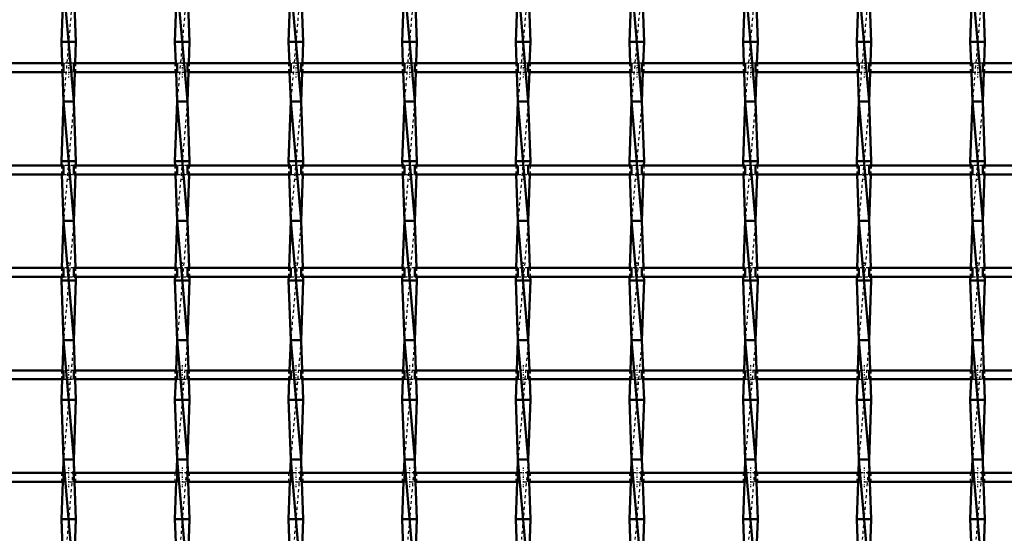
# Model space of a CAD drawing. Header units: millimetres. Extents: x -846 to 551, y -500 to 878.
# Tile 12 of 24: x -150 to 180, y -328 to -156. Entities that reach past the tile are written whole.
import ezdxf

# ---------------------------------------------------------------- set-up
doc = ezdxf.new("R2010")
doc.units = ezdxf.units.MM
doc.linetypes.add('Center', pattern=[1.5, 0.45, -0.5, 0.05, -0.5])
doc.linetypes.add('Dashed', pattern=[2, 1, -1])
for name, color, linetype, lineweight in [('AM_0', 7, 'Continuous', 50), ('AM_7', 7, 'Center', 25), ('AM_9', 6, 'Dashed', 25)]:
    doc.layers.add(name, color=color, linetype=linetype, lineweight=lineweight)

# ---------------------------------------------------------------- blocks, each defined once
blk = doc.blocks.new('12_j92z61kic03g64cik132hnpcb________0_in_LSSP33034383111000100035010_4')
at = {"layer": 'AM_0'}
for p, q in [((-135.08, -143), (-135.8, -163)), ((-135.08, -143), (-131.62, -183)), ((-131.62, -143), (-130.9, -163)), ((-135.8, -163), (-135.54, -170.15)), ((-130.9, -163), (-135.8, -163)), ((-130.9, -163), (-131.16, -170.15)), ((-135.44, -173.15), (-135.08, -183)), ((-131.26, -173.15), (-131.62, -183)), ((-135.08, -183), (-135.8, -203)), ((-135.08, -183), (-131.62, -223)), ((-131.62, -183), (-135.08, -183)), ((-131.62, -183), (-130.9, -203)), ((-135.8, -203), (-135.75, -204.48)), ((-130.9, -203), (-135.8, -203)), ((-130.9, -203), (-130.95, -204.48)), ((-135.64, -207.48), (-135.08, -223)), ((-131.06, -207.48), (-131.62, -223)), ((-135.08, -223), (-135.65, -238.81)), ((-135.08, -223), (-131.62, -263)), ((-131.62, -223), (-135.08, -223)), ((-131.62, -223), (-131.05, -238.81)), ((-135.76, -241.81), (-135.8, -243)), ((-130.9, -243), (-135.8, -243)), ((-135.8, -243), (-135.08, -263)), ((-130.9, -243), (-131.62, -263)), ((-130.94, -241.81), (-130.9, -243)), ((-135.08, -263), (-135.45, -273.14)), ((-135.08, -263), (-131.62, -303)), ((-131.62, -263), (-135.08, -263)), ((-131.62, -263), (-131.25, -273.14)), ((-135.55, -276.14), (-135.8, -283)), ((-131.15, -276.14), (-130.9, -283)), ((-135.8, -283), (-135.08, -303)), ((-130.9, -283), (-135.8, -283)), ((-130.9, -283), (-131.62, -303)), ((-135.08, -303), (-135.24, -307.47)), ((-135.08, -303), (-131.62, -343)), ((-131.62, -303), (-135.08, -303)), ((-131.62, -303), (-131.46, -307.47)), ((-135.35, -310.47), (-135.8, -323)), ((-131.35, -310.47), (-130.9, -323)), ((-130.9, -323), (-135.8, -323)), ((-135.8, -323), (-135.13, -341.8)), ((-130.9, -323), (-131.57, -341.8))]:
    blk.add_line(p, q, dxfattribs=at)
at = {"layer": 'AM_9'}
for p, q in [((-131.62, -143), (-135.08, -183)), ((-135.54, -170.15), (-135.44, -173.15)), ((-131.16, -170.15), (-131.26, -173.15)), ((-131.62, -183), (-135.08, -223)), ((-135.75, -204.48), (-135.64, -207.48)), ((-130.95, -204.48), (-131.06, -207.48)), ((-131.62, -223), (-135.08, -263)), ((-135.65, -238.81), (-135.76, -241.81)), ((-131.05, -238.81), (-130.94, -241.81)), ((-131.62, -263), (-135.08, -303)), ((-135.45, -273.14), (-135.55, -276.14)), ((-131.25, -273.14), (-131.15, -276.14)), ((-131.62, -303), (-135.08, -343)), ((-135.24, -307.47), (-135.35, -310.47)), ((-131.46, -307.47), (-131.35, -310.47))]:
    blk.add_line(p, q, dxfattribs=at)
blk = doc.blocks.new('13_bcdt3wtkexgr4w0mhq8rrpyps________0_in_LSSP33034383111000100035010_4')
at = {"layer": 'AM_0'}
for p, q in [((-96.98, -143), (-97.7, -163)), ((-96.98, -143), (-93.52, -183)), ((-93.52, -143), (-92.8, -163)), ((-92.8, -163), (-97.7, -163)), ((-97.7, -163), (-97.44, -170.15)), ((-92.8, -163), (-93.06, -170.15)), ((-97.34, -173.15), (-96.98, -183)), ((-93.16, -173.15), (-93.52, -183)), ((-96.98, -183), (-97.7, -203)), ((-96.98, -183), (-93.52, -223)), ((-93.52, -183), (-96.98, -183)), ((-93.52, -183), (-92.8, -203)), ((-97.7, -203), (-97.65, -204.48)), ((-92.8, -203), (-97.7, -203)), ((-92.8, -203), (-92.85, -204.48)), ((-97.54, -207.48), (-96.98, -223)), ((-92.96, -207.48), (-93.52, -223)), ((-96.98, -223), (-97.55, -238.81)), ((-96.98, -223), (-93.52, -263)), ((-93.52, -223), (-96.98, -223)), ((-93.52, -223), (-92.95, -238.81)), ((-97.66, -241.81), (-97.7, -243)), ((-92.8, -243), (-97.7, -243)), ((-97.7, -243), (-96.98, -263)), ((-92.8, -243), (-93.52, -263)), ((-92.84, -241.81), (-92.8, -243)), ((-96.98, -263), (-97.35, -273.14)), ((-96.98, -263), (-93.52, -303)), ((-93.52, -263), (-96.98, -263)), ((-93.52, -263), (-93.15, -273.14)), ((-97.45, -276.14), (-97.7, -283)), ((-93.05, -276.14), (-92.8, -283)), ((-97.7, -283), (-96.98, -303)), ((-92.8, -283), (-97.7, -283)), ((-92.8, -283), (-93.52, -303)), ((-96.98, -303), (-97.14, -307.47)), ((-93.52, -303), (-96.98, -303)), ((-96.98, -303), (-93.52, -343)), ((-93.52, -303), (-93.36, -307.47)), ((-97.25, -310.47), (-97.7, -323)), ((-93.25, -310.47), (-92.8, -323)), ((-92.8, -323), (-97.7, -323)), ((-97.7, -323), (-97.03, -341.8)), ((-92.8, -323), (-93.47, -341.8))]:
    blk.add_line(p, q, dxfattribs=at)
at = {"layer": 'AM_9'}
for p, q in [((-93.52, -143), (-96.98, -183)), ((-97.44, -170.15), (-97.34, -173.15)), ((-93.06, -170.15), (-93.16, -173.15)), ((-93.52, -183), (-96.98, -223)), ((-97.65, -204.48), (-97.54, -207.48)), ((-92.85, -204.48), (-92.96, -207.48)), ((-93.52, -223), (-96.98, -263)), ((-97.55, -238.81), (-97.66, -241.81)), ((-92.95, -238.81), (-92.84, -241.81)), ((-93.52, -263), (-96.98, -303)), ((-97.35, -273.14), (-97.45, -276.14)), ((-93.15, -273.14), (-93.05, -276.14)), ((-93.52, -303), (-96.98, -343)), ((-97.14, -307.47), (-97.25, -310.47)), ((-93.36, -307.47), (-93.25, -310.47))]:
    blk.add_line(p, q, dxfattribs=at)
blk = doc.blocks.new('14_q4j1dc0pnssdfb9ywuvutdk5p________0_in_LSSP33034383111000100035010_4')
at = {"layer": 'AM_0'}
for p, q in [((-58.88, -143), (-59.6, -163)), ((-58.88, -143), (-55.42, -183)), ((-55.42, -143), (-54.7, -163)), ((-59.6, -163), (-59.34, -170.15)), ((-54.7, -163), (-59.6, -163)), ((-54.7, -163), (-54.96, -170.15)), ((-59.24, -173.15), (-58.88, -183)), ((-55.06, -173.15), (-55.42, -183)), ((-58.88, -183), (-59.6, -203)), ((-58.88, -183), (-55.42, -223)), ((-55.42, -183), (-58.88, -183)), ((-55.42, -183), (-54.7, -203)), ((-59.6, -203), (-59.55, -204.48)), ((-54.7, -203), (-59.6, -203)), ((-54.7, -203), (-54.75, -204.48)), ((-59.44, -207.48), (-58.88, -223)), ((-54.86, -207.48), (-55.42, -223)), ((-58.88, -223), (-59.45, -238.81)), ((-58.88, -223), (-55.42, -263)), ((-55.42, -223), (-58.88, -223)), ((-55.42, -223), (-54.85, -238.81)), ((-59.56, -241.81), (-59.6, -243)), ((-54.7, -243), (-59.6, -243)), ((-59.6, -243), (-58.88, -263)), ((-54.7, -243), (-55.42, -263)), ((-54.74, -241.81), (-54.7, -243)), ((-58.88, -263), (-59.25, -273.14)), ((-58.88, -263), (-55.42, -303)), ((-55.42, -263), (-58.88, -263)), ((-55.42, -263), (-55.05, -273.14)), ((-59.35, -276.14), (-59.6, -283)), ((-54.95, -276.14), (-54.7, -283)), ((-59.6, -283), (-58.88, -303)), ((-54.7, -283), (-59.6, -283)), ((-54.7, -283), (-55.42, -303)), ((-58.88, -303), (-59.04, -307.47)), ((-58.88, -303), (-55.42, -343)), ((-55.42, -303), (-58.88, -303)), ((-55.42, -303), (-55.26, -307.47)), ((-59.15, -310.47), (-59.6, -323)), ((-55.15, -310.47), (-54.7, -323)), ((-54.7, -323), (-59.6, -323)), ((-59.6, -323), (-58.93, -341.8)), ((-54.7, -323), (-55.37, -341.8))]:
    blk.add_line(p, q, dxfattribs=at)
at = {"layer": 'AM_9'}
for p, q in [((-55.42, -143), (-58.88, -183)), ((-59.34, -170.15), (-59.24, -173.15)), ((-54.96, -170.15), (-55.06, -173.15)), ((-55.42, -183), (-58.88, -223)), ((-59.55, -204.48), (-59.44, -207.48)), ((-54.75, -204.48), (-54.86, -207.48)), ((-55.42, -223), (-58.88, -263)), ((-59.45, -238.81), (-59.56, -241.81)), ((-54.85, -238.81), (-54.74, -241.81)), ((-55.42, -263), (-58.88, -303)), ((-59.25, -273.14), (-59.35, -276.14)), ((-55.05, -273.14), (-54.95, -276.14)), ((-55.42, -303), (-58.88, -343)), ((-59.04, -307.47), (-59.15, -310.47)), ((-55.26, -307.47), (-55.15, -310.47))]:
    blk.add_line(p, q, dxfattribs=at)
blk = doc.blocks.new('15_wh8dory9beyrtlm4odh5xrael________0_in_LSSP33034383111000100035010_4')
at = {"layer": 'AM_0'}
for p, q in [((-20.78, -143), (-21.5, -163)), ((-20.78, -143), (-17.32, -183)), ((-17.32, -143), (-16.6, -163)), ((-16.6, -163), (-21.5, -163)), ((-21.5, -163), (-21.24, -170.15)), ((-16.6, -163), (-16.86, -170.15)), ((-21.14, -173.15), (-20.78, -183)), ((-16.96, -173.15), (-17.32, -183)), ((-20.78, -183), (-21.5, -203)), ((-20.78, -183), (-17.32, -223)), ((-17.32, -183), (-20.78, -183)), ((-17.32, -183), (-16.6, -203)), ((-21.5, -203), (-21.45, -204.48)), ((-16.6, -203), (-21.5, -203)), ((-16.6, -203), (-16.65, -204.48)), ((-21.34, -207.48), (-20.78, -223)), ((-16.76, -207.48), (-17.32, -223)), ((-20.78, -223), (-21.35, -238.81)), ((-20.78, -223), (-17.32, -263)), ((-17.32, -223), (-20.78, -223)), ((-17.32, -223), (-16.75, -238.81)), ((-21.46, -241.81), (-21.5, -243)), ((-21.5, -243), (-20.78, -263)), ((-16.6, -243), (-21.5, -243)), ((-16.6, -243), (-17.32, -263)), ((-16.64, -241.81), (-16.6, -243)), ((-20.78, -263), (-21.15, -273.14)), ((-20.78, -263), (-17.32, -303)), ((-17.32, -263), (-20.78, -263)), ((-17.32, -263), (-16.95, -273.14)), ((-21.25, -276.14), (-21.5, -283)), ((-16.85, -276.14), (-16.6, -283)), ((-21.5, -283), (-20.78, -303)), ((-16.6, -283), (-21.5, -283)), ((-16.6, -283), (-17.32, -303)), ((-20.78, -303), (-20.94, -307.47)), ((-17.32, -303), (-20.78, -303)), ((-20.78, -303), (-17.32, -343)), ((-17.32, -303), (-17.16, -307.47)), ((-21.05, -310.47), (-21.5, -323)), ((-17.05, -310.47), (-16.6, -323)), ((-16.6, -323), (-21.5, -323)), ((-21.5, -323), (-20.83, -341.8)), ((-16.6, -323), (-17.27, -341.8))]:
    blk.add_line(p, q, dxfattribs=at)
at = {"layer": 'AM_9'}
for p, q in [((-17.32, -143), (-20.78, -183)), ((-21.24, -170.15), (-21.14, -173.15)), ((-16.86, -170.15), (-16.96, -173.15)), ((-17.32, -183), (-20.78, -223)), ((-21.45, -204.48), (-21.34, -207.48)), ((-16.65, -204.48), (-16.76, -207.48)), ((-17.32, -223), (-20.78, -263)), ((-21.35, -238.81), (-21.46, -241.81)), ((-16.75, -238.81), (-16.64, -241.81)), ((-17.32, -263), (-20.78, -303)), ((-21.15, -273.14), (-21.25, -276.14)), ((-16.95, -273.14), (-16.85, -276.14)), ((-17.32, -303), (-20.78, -343)), ((-20.94, -307.47), (-21.05, -310.47)), ((-17.16, -307.47), (-17.05, -310.47))]:
    blk.add_line(p, q, dxfattribs=at)
blk = doc.blocks.new('16_c9cpw17m61ypzq9azfxeltq8k________0_in_LSSP33034383111000100035010_4')
at = {"layer": 'AM_0'}
for p, q in [((17.32, -143), (16.6, -163)), ((17.32, -143), (20.78, -183)), ((20.78, -143), (21.5, -163)), ((16.6, -163), (16.86, -170.15)), ((21.5, -163), (16.6, -163)), ((21.5, -163), (21.24, -170.15)), ((16.96, -173.15), (17.32, -183)), ((21.14, -173.15), (20.78, -183)), ((17.32, -183), (16.6, -203)), ((20.78, -183), (17.32, -183)), ((17.32, -183), (20.78, -223)), ((20.78, -183), (21.5, -203)), ((21.5, -203), (16.6, -203)), ((16.6, -203), (16.65, -204.48)), ((21.5, -203), (21.45, -204.48)), ((16.76, -207.48), (17.32, -223)), ((21.34, -207.48), (20.78, -223)), ((17.32, -223), (16.75, -238.81)), ((17.32, -223), (20.78, -263)), ((20.78, -223), (17.32, -223)), ((20.78, -223), (21.35, -238.81)), ((16.64, -241.81), (16.6, -243)), ((16.6, -243), (17.32, -263)), ((21.5, -243), (16.6, -243)), ((21.5, -243), (20.78, -263)), ((21.46, -241.81), (21.5, -243)), ((17.32, -263), (16.95, -273.14)), ((17.32, -263), (20.78, -303)), ((20.78, -263), (17.32, -263)), ((20.78, -263), (21.15, -273.14)), ((16.85, -276.14), (16.6, -283)), ((21.25, -276.14), (21.5, -283)), ((21.5, -283), (16.6, -283)), ((16.6, -283), (17.32, -303)), ((21.5, -283), (20.78, -303)), ((17.32, -303), (17.16, -307.47)), ((17.32, -303), (20.78, -343)), ((20.78, -303), (17.32, -303)), ((20.78, -303), (20.94, -307.47)), ((17.05, -310.47), (16.6, -323)), ((21.05, -310.47), (21.5, -323)), ((21.5, -323), (16.6, -323)), ((16.6, -323), (17.27, -341.8)), ((21.5, -323), (20.83, -341.8))]:
    blk.add_line(p, q, dxfattribs=at)
at = {"layer": 'AM_9'}
for p, q in [((20.78, -143), (17.32, -183)), ((16.86, -170.15), (16.96, -173.15)), ((21.24, -170.15), (21.14, -173.15)), ((20.78, -183), (17.32, -223)), ((16.65, -204.48), (16.76, -207.48)), ((21.45, -204.48), (21.34, -207.48)), ((20.78, -223), (17.32, -263)), ((16.75, -238.81), (16.64, -241.81)), ((21.35, -238.81), (21.46, -241.81)), ((20.78, -263), (17.32, -303)), ((16.95, -273.14), (16.85, -276.14)), ((21.15, -273.14), (21.25, -276.14)), ((20.78, -303), (17.32, -343)), ((17.16, -307.47), (17.05, -310.47)), ((20.94, -307.47), (21.05, -310.47))]:
    blk.add_line(p, q, dxfattribs=at)
blk = doc.blocks.new('17_oixwmkj4igmi1gzsticdasu9m________0_in_LSSP33034383111000100035010_4')
at = {"layer": 'AM_0'}
for p, q in [((55.42, -143), (54.7, -163)), ((55.42, -143), (58.88, -183)), ((58.88, -143), (59.6, -163)), ((59.6, -163), (54.7, -163)), ((54.7, -163), (54.96, -170.15)), ((59.6, -163), (59.34, -170.15)), ((55.06, -173.15), (55.42, -183)), ((59.24, -173.15), (58.88, -183)), ((55.42, -183), (54.7, -203)), ((58.88, -183), (55.42, -183)), ((55.42, -183), (58.88, -223)), ((58.88, -183), (59.6, -203)), ((59.6, -203), (54.7, -203)), ((54.7, -203), (54.75, -204.48)), ((59.6, -203), (59.55, -204.48)), ((54.86, -207.48), (55.42, -223)), ((59.44, -207.48), (58.88, -223)), ((55.42, -223), (54.85, -238.81)), ((55.42, -223), (58.88, -263)), ((58.88, -223), (55.42, -223)), ((58.88, -223), (59.45, -238.81)), ((54.74, -241.81), (54.7, -243)), ((54.7, -243), (55.42, -263)), ((59.6, -243), (54.7, -243)), ((59.6, -243), (58.88, -263)), ((59.56, -241.81), (59.6, -243)), ((55.42, -263), (55.05, -273.14)), ((55.42, -263), (58.88, -303)), ((58.88, -263), (55.42, -263)), ((58.88, -263), (59.25, -273.14)), ((54.95, -276.14), (54.7, -283)), ((59.35, -276.14), (59.6, -283)), ((54.7, -283), (55.42, -303)), ((59.6, -283), (54.7, -283)), ((59.6, -283), (58.88, -303)), ((55.42, -303), (55.26, -307.47)), ((58.88, -303), (55.42, -303)), ((55.42, -303), (58.88, -343)), ((58.88, -303), (59.04, -307.47)), ((55.15, -310.47), (54.7, -323)), ((59.15, -310.47), (59.6, -323)), ((59.6, -323), (54.7, -323)), ((54.7, -323), (55.37, -341.8)), ((59.6, -323), (58.93, -341.8))]:
    blk.add_line(p, q, dxfattribs=at)
at = {"layer": 'AM_9'}
for p, q in [((58.88, -143), (55.42, -183)), ((54.96, -170.15), (55.06, -173.15)), ((59.34, -170.15), (59.24, -173.15)), ((58.88, -183), (55.42, -223)), ((54.75, -204.48), (54.86, -207.48)), ((59.55, -204.48), (59.44, -207.48)), ((58.88, -223), (55.42, -263)), ((54.85, -238.81), (54.74, -241.81)), ((59.45, -238.81), (59.56, -241.81)), ((58.88, -263), (55.42, -303)), ((55.05, -273.14), (54.95, -276.14)), ((59.25, -273.14), (59.35, -276.14)), ((58.88, -303), (55.42, -343)), ((55.26, -307.47), (55.15, -310.47)), ((59.04, -307.47), (59.15, -310.47))]:
    blk.add_line(p, q, dxfattribs=at)
blk = doc.blocks.new('18_wx5jxwz8atlbsefa6jwwem9ki________0_in_LSSP33034383111000100035010_4')
at = {"layer": 'AM_0'}
for p, q in [((93.52, -143), (92.8, -163)), ((93.52, -143), (96.98, -183)), ((96.98, -143), (97.7, -163)), ((92.8, -163), (93.06, -170.15)), ((97.7, -163), (92.8, -163)), ((97.7, -163), (97.44, -170.15)), ((93.16, -173.15), (93.52, -183)), ((97.34, -173.15), (96.98, -183)), ((93.52, -183), (92.8, -203)), ((93.52, -183), (96.98, -223)), ((96.98, -183), (93.52, -183)), ((96.98, -183), (97.7, -203)), ((92.8, -203), (92.85, -204.48)), ((97.7, -203), (92.8, -203)), ((97.7, -203), (97.65, -204.48)), ((92.96, -207.48), (93.52, -223)), ((97.54, -207.48), (96.98, -223)), ((93.52, -223), (92.95, -238.81)), ((93.52, -223), (96.98, -263)), ((96.98, -223), (93.52, -223)), ((96.98, -223), (97.55, -238.81)), ((92.84, -241.81), (92.8, -243)), ((92.8, -243), (93.52, -263)), ((97.7, -243), (92.8, -243)), ((97.7, -243), (96.98, -263)), ((97.66, -241.81), (97.7, -243)), ((93.52, -263), (93.15, -273.14)), ((93.52, -263), (96.98, -303)), ((96.98, -263), (93.52, -263)), ((96.98, -263), (97.35, -273.14)), ((93.05, -276.14), (92.8, -283)), ((97.45, -276.14), (97.7, -283)), ((97.7, -283), (92.8, -283)), ((92.8, -283), (93.52, -303)), ((97.7, -283), (96.98, -303)), ((93.52, -303), (93.36, -307.47)), ((93.52, -303), (96.98, -343)), ((96.98, -303), (93.52, -303)), ((96.98, -303), (97.14, -307.47)), ((93.25, -310.47), (92.8, -323)), ((97.25, -310.47), (97.7, -323)), ((97.7, -323), (92.8, -323)), ((92.8, -323), (93.47, -341.8)), ((97.7, -323), (97.03, -341.8))]:
    blk.add_line(p, q, dxfattribs=at)
at = {"layer": 'AM_9'}
for p, q in [((96.98, -143), (93.52, -183)), ((93.06, -170.15), (93.16, -173.15)), ((97.44, -170.15), (97.34, -173.15)), ((96.98, -183), (93.52, -223)), ((92.85, -204.48), (92.96, -207.48)), ((97.65, -204.48), (97.54, -207.48)), ((96.98, -223), (93.52, -263)), ((92.95, -238.81), (92.84, -241.81)), ((97.55, -238.81), (97.66, -241.81)), ((96.98, -263), (93.52, -303)), ((93.15, -273.14), (93.05, -276.14)), ((97.35, -273.14), (97.45, -276.14)), ((96.98, -303), (93.52, -343)), ((93.36, -307.47), (93.25, -310.47)), ((97.14, -307.47), (97.25, -310.47))]:
    blk.add_line(p, q, dxfattribs=at)
blk = doc.blocks.new('19_ggcbolt95s3ee9c9c0tl7q6ge________0_in_LSSP33034383111000100035010_4')
at = {"layer": 'AM_0'}
for p, q in [((131.62, -143), (130.9, -163)), ((131.62, -143), (135.08, -183)), ((135.08, -143), (135.8, -163)), ((135.8, -163), (130.9, -163)), ((130.9, -163), (131.16, -170.15)), ((135.8, -163), (135.54, -170.15)), ((131.26, -173.15), (131.62, -183)), ((135.44, -173.15), (135.08, -183)), ((131.62, -183), (130.9, -203)), ((135.08, -183), (131.62, -183)), ((131.62, -183), (135.08, -223)), ((135.08, -183), (135.8, -203)), ((135.8, -203), (130.9, -203)), ((130.9, -203), (130.95, -204.48)), ((135.8, -203), (135.75, -204.48)), ((131.06, -207.48), (131.62, -223)), ((135.64, -207.48), (135.08, -223)), ((131.62, -223), (131.05, -238.81)), ((131.62, -223), (135.08, -263)), ((135.08, -223), (131.62, -223)), ((135.08, -223), (135.65, -238.81)), ((130.94, -241.81), (130.9, -243)), ((135.8, -243), (130.9, -243)), ((130.9, -243), (131.62, -263)), ((135.8, -243), (135.08, -263)), ((135.76, -241.81), (135.8, -243)), ((131.62, -263), (131.25, -273.14)), ((131.62, -263), (135.08, -303)), ((135.08, -263), (131.62, -263)), ((135.08, -263), (135.45, -273.14)), ((131.15, -276.14), (130.9, -283)), ((135.55, -276.14), (135.8, -283)), ((130.9, -283), (131.62, -303)), ((135.8, -283), (130.9, -283)), ((135.8, -283), (135.08, -303)), ((131.62, -303), (131.46, -307.47)), ((135.08, -303), (131.62, -303)), ((131.62, -303), (135.08, -343)), ((135.08, -303), (135.24, -307.47)), ((131.35, -310.47), (130.9, -323)), ((135.35, -310.47), (135.8, -323)), ((135.8, -323), (130.9, -323)), ((130.9, -323), (131.57, -341.8)), ((135.8, -323), (135.13, -341.8))]:
    blk.add_line(p, q, dxfattribs=at)
at = {"layer": 'AM_9'}
for p, q in [((135.08, -143), (131.62, -183)), ((131.16, -170.15), (131.26, -173.15)), ((135.54, -170.15), (135.44, -173.15)), ((135.08, -183), (131.62, -223)), ((130.95, -204.48), (131.06, -207.48)), ((135.75, -204.48), (135.64, -207.48)), ((135.08, -223), (131.62, -263)), ((131.05, -238.81), (130.94, -241.81)), ((135.65, -238.81), (135.76, -241.81)), ((135.08, -263), (131.62, -303)), ((131.25, -273.14), (131.15, -276.14)), ((135.45, -273.14), (135.55, -276.14)), ((135.08, -303), (131.62, -343)), ((131.46, -307.47), (131.35, -310.47)), ((135.24, -307.47), (135.35, -310.47))]:
    blk.add_line(p, q, dxfattribs=at)
blk = doc.blocks.new('20_j3ls0thg7i15tit84gxp2uxco________0_in_LSSP33034383111000100035010_4')
at = {"layer": 'AM_0'}
for p, q in [((169.72, -143), (169, -163)), ((169.72, -143), (173.18, -183)), ((173.18, -143), (173.9, -163)), ((173.9, -163), (169, -163)), ((169, -163), (169.26, -170.15)), ((173.9, -163), (173.64, -170.15)), ((169.36, -173.15), (169.72, -183)), ((173.54, -173.15), (173.18, -183)), ((169.72, -183), (169, -203)), ((169.72, -183), (173.18, -223)), ((173.18, -183), (169.72, -183)), ((173.18, -183), (173.9, -203)), ((169, -203), (169.05, -204.48)), ((173.9, -203), (169, -203)), ((173.9, -203), (173.85, -204.48)), ((169.16, -207.48), (169.72, -223)), ((173.74, -207.48), (173.18, -223)), ((169.72, -223), (169.15, -238.81)), ((169.72, -223), (173.18, -263)), ((173.18, -223), (169.72, -223)), ((173.18, -223), (173.75, -238.81)), ((169.04, -241.81), (169, -243)), ((173.9, -243), (169, -243)), ((169, -243), (169.72, -263)), ((173.9, -243), (173.18, -263)), ((173.86, -241.81), (173.9, -243)), ((169.72, -263), (169.35, -273.14)), ((169.72, -263), (173.18, -303)), ((173.18, -263), (169.72, -263)), ((173.18, -263), (173.55, -273.14)), ((169.25, -276.14), (169, -283)), ((173.65, -276.14), (173.9, -283)), ((173.9, -283), (169, -283)), ((169, -283), (169.72, -303)), ((173.9, -283), (173.18, -303)), ((169.72, -303), (169.56, -307.47)), ((169.72, -303), (173.18, -343)), ((173.18, -303), (169.72, -303)), ((173.18, -303), (173.34, -307.47)), ((169.45, -310.47), (169, -323)), ((173.45, -310.47), (173.9, -323)), ((173.9, -323), (169, -323)), ((169, -323), (169.67, -341.8)), ((173.9, -323), (173.23, -341.8))]:
    blk.add_line(p, q, dxfattribs=at)
at = {"layer": 'AM_9'}
for p, q in [((173.18, -143), (169.72, -183)), ((169.26, -170.15), (169.36, -173.15)), ((173.64, -170.15), (173.54, -173.15)), ((173.18, -183), (169.72, -223)), ((169.05, -204.48), (169.16, -207.48)), ((173.85, -204.48), (173.74, -207.48)), ((173.18, -223), (169.72, -263)), ((169.15, -238.81), (169.04, -241.81)), ((173.75, -238.81), (173.86, -241.81)), ((173.18, -263), (169.72, -303)), ((169.35, -273.14), (169.25, -276.14)), ((173.55, -273.14), (173.65, -276.14)), ((173.18, -303), (169.72, -343)), ((169.56, -307.47), (169.45, -310.47)), ((173.34, -307.47), (173.45, -310.47))]:
    blk.add_line(p, q, dxfattribs=at)
blk = doc.blocks.new('35_wsgr0wm4fcuv2t2e2svn8km7k________0_in_LSSP33034383111000100035010_4')
at = {"layer": 'AM_0'}
for p, q in [((-135.08, -307.47), (-169.72, -307.47)), ((-135.08, -307.47), (-135.08, -310.47)), ((-131.62, -310.47), (-131.62, -307.47)), ((-96.98, -307.47), (-131.62, -307.47)), ((-96.98, -307.47), (-96.98, -310.47)), ((-58.88, -307.47), (-93.52, -307.47)), ((-93.52, -310.47), (-93.52, -307.47)), ((-58.88, -307.47), (-58.88, -310.47)), ((-55.42, -310.47), (-55.42, -307.47)), ((-20.78, -307.47), (-55.42, -307.47)), ((-20.78, -307.47), (-20.78, -310.47)), ((-17.32, -310.47), (-17.32, -307.47)), ((17.32, -307.47), (-17.32, -307.47)), ((17.32, -307.47), (17.32, -310.47)), ((55.42, -307.47), (20.78, -307.47)), ((20.78, -310.47), (20.78, -307.47)), ((55.42, -307.47), (55.42, -310.47)), ((93.52, -307.47), (58.88, -307.47)), ((58.88, -310.47), (58.88, -307.47)), ((93.52, -307.47), (93.52, -310.47)), ((96.98, -310.47), (96.98, -307.47)), ((131.62, -307.47), (96.98, -307.47)), ((131.62, -307.47), (131.62, -310.47)), ((135.08, -310.47), (135.08, -307.47)), ((169.72, -307.47), (135.08, -307.47)), ((169.72, -307.47), (169.72, -310.47)), ((173.18, -310.47), (173.18, -307.47)), ((207.82, -307.47), (173.18, -307.47)), ((-135.08, -310.47), (-169.72, -310.47)), ((-96.98, -310.47), (-131.62, -310.47)), ((-58.88, -310.47), (-93.52, -310.47)), ((-20.78, -310.47), (-55.42, -310.47)), ((17.32, -310.47), (-17.32, -310.47)), ((55.42, -310.47), (20.78, -310.47)), ((93.52, -310.47), (58.88, -310.47)), ((131.62, -310.47), (96.98, -310.47)), ((169.72, -310.47), (135.08, -310.47)), ((207.82, -310.47), (173.18, -310.47))]:
    blk.add_line(p, q, dxfattribs=at)
at = {"layer": 'AM_7'}
for p, q in [((-133.35, -305.67), (-133.35, -312.27)), ((-95.25, -305.67), (-95.25, -312.27)), ((-57.15, -305.67), (-57.15, -312.27)), ((-19.05, -305.67), (-19.05, -312.27)), ((19.05, -305.67), (19.05, -312.27)), ((57.15, -305.67), (57.15, -312.27)), ((95.25, -305.67), (95.25, -312.27)), ((133.35, -305.67), (133.35, -312.27)), ((171.45, -305.67), (171.45, -312.27))]:
    blk.add_line(p, q, dxfattribs=at)
at = {"layer": 'AM_9'}
for p, q in [((-135.8, -307.47), (-135.8, -310.47)), ((-131.62, -307.47), (-135.08, -307.47)), ((-130.9, -310.47), (-130.9, -307.47)), ((-97.7, -307.47), (-97.7, -310.47)), ((-93.52, -307.47), (-96.98, -307.47)), ((-92.8, -310.47), (-92.8, -307.47)), ((-59.6, -307.47), (-59.6, -310.47)), ((-55.42, -307.47), (-58.88, -307.47)), ((-54.7, -310.47), (-54.7, -307.47)), ((-21.5, -307.47), (-21.5, -310.47)), ((-17.32, -307.47), (-20.78, -307.47)), ((-16.6, -310.47), (-16.6, -307.47)), ((16.6, -307.47), (16.6, -310.47)), ((20.78, -307.47), (17.32, -307.47)), ((21.5, -310.47), (21.5, -307.47)), ((54.7, -307.47), (54.7, -310.47)), ((58.88, -307.47), (55.42, -307.47)), ((59.6, -310.47), (59.6, -307.47)), ((92.8, -307.47), (92.8, -310.47)), ((96.98, -307.47), (93.52, -307.47)), ((97.7, -310.47), (97.7, -307.47)), ((130.9, -307.47), (130.9, -310.47)), ((135.08, -307.47), (131.62, -307.47)), ((135.8, -310.47), (135.8, -307.47)), ((169, -307.47), (169, -310.47)), ((173.18, -307.47), (169.72, -307.47)), ((173.9, -310.47), (173.9, -307.47)), ((-135.08, -310.47), (-131.62, -310.47)), ((-96.98, -310.47), (-93.52, -310.47)), ((-58.88, -310.47), (-55.42, -310.47)), ((-20.78, -310.47), (-17.32, -310.47)), ((17.32, -310.47), (20.78, -310.47)), ((55.42, -310.47), (58.88, -310.47)), ((93.52, -310.47), (96.98, -310.47)), ((131.62, -310.47), (135.08, -310.47)), ((169.72, -310.47), (173.18, -310.47))]:
    blk.add_line(p, q, dxfattribs=at)
blk = doc.blocks.new('36_3kughge8tzenntvrg1t80ki5b________0_in_LSSP33034383111000100035010_4')
at = {"layer": 'AM_0'}
for p, q in [((-135.08, -273.14), (-169.72, -273.14)), ((-135.08, -273.14), (-135.08, -276.14)), ((-131.62, -276.14), (-131.62, -273.14)), ((-96.98, -273.14), (-131.62, -273.14)), ((-96.98, -273.14), (-96.98, -276.14)), ((-58.88, -273.14), (-93.52, -273.14)), ((-93.52, -276.14), (-93.52, -273.14)), ((-58.88, -273.14), (-58.88, -276.14)), ((-55.42, -276.14), (-55.42, -273.14)), ((-20.78, -273.14), (-55.42, -273.14)), ((-20.78, -273.14), (-20.78, -276.14)), ((-17.32, -276.14), (-17.32, -273.14)), ((17.32, -273.14), (-17.32, -273.14)), ((17.32, -273.14), (17.32, -276.14)), ((55.42, -273.14), (20.78, -273.14)), ((20.78, -276.14), (20.78, -273.14)), ((55.42, -273.14), (55.42, -276.14)), ((93.52, -273.14), (58.88, -273.14)), ((58.88, -276.14), (58.88, -273.14)), ((93.52, -273.14), (93.52, -276.14)), ((96.98, -276.14), (96.98, -273.14)), ((131.62, -273.14), (96.98, -273.14)), ((131.62, -273.14), (131.62, -276.14)), ((135.08, -276.14), (135.08, -273.14)), ((169.72, -273.14), (135.08, -273.14)), ((169.72, -273.14), (169.72, -276.14)), ((173.18, -276.14), (173.18, -273.14)), ((207.82, -273.14), (173.18, -273.14)), ((-135.08, -276.14), (-169.72, -276.14)), ((-96.98, -276.14), (-131.62, -276.14)), ((-58.88, -276.14), (-93.52, -276.14)), ((-20.78, -276.14), (-55.42, -276.14)), ((17.32, -276.14), (-17.32, -276.14)), ((55.42, -276.14), (20.78, -276.14)), ((93.52, -276.14), (58.88, -276.14)), ((131.62, -276.14), (96.98, -276.14)), ((169.72, -276.14), (135.08, -276.14)), ((207.82, -276.14), (173.18, -276.14))]:
    blk.add_line(p, q, dxfattribs=at)
at = {"layer": 'AM_7'}
for p, q in [((-133.35, -271.34), (-133.35, -277.94)), ((-95.25, -271.34), (-95.25, -277.94)), ((-57.15, -271.34), (-57.15, -277.94)), ((-19.05, -271.34), (-19.05, -277.94)), ((19.05, -271.34), (19.05, -277.94)), ((57.15, -271.34), (57.15, -277.94)), ((95.25, -271.34), (95.25, -277.94)), ((133.35, -271.34), (133.35, -277.94)), ((171.45, -271.34), (171.45, -277.94))]:
    blk.add_line(p, q, dxfattribs=at)
at = {"layer": 'AM_9'}
for p, q in [((-135.8, -273.14), (-135.8, -276.14)), ((-131.62, -273.14), (-135.08, -273.14)), ((-130.9, -276.14), (-130.9, -273.14)), ((-97.7, -273.14), (-97.7, -276.14)), ((-93.52, -273.14), (-96.98, -273.14)), ((-92.8, -276.14), (-92.8, -273.14)), ((-59.6, -273.14), (-59.6, -276.14)), ((-55.42, -273.14), (-58.88, -273.14)), ((-54.7, -276.14), (-54.7, -273.14)), ((-21.5, -273.14), (-21.5, -276.14)), ((-17.32, -273.14), (-20.78, -273.14)), ((-16.6, -276.14), (-16.6, -273.14)), ((16.6, -273.14), (16.6, -276.14)), ((20.78, -273.14), (17.32, -273.14)), ((21.5, -276.14), (21.5, -273.14)), ((54.7, -273.14), (54.7, -276.14)), ((58.88, -273.14), (55.42, -273.14)), ((59.6, -276.14), (59.6, -273.14)), ((92.8, -273.14), (92.8, -276.14)), ((96.98, -273.14), (93.52, -273.14)), ((97.7, -276.14), (97.7, -273.14)), ((130.9, -273.14), (130.9, -276.14)), ((135.08, -273.14), (131.62, -273.14)), ((135.8, -276.14), (135.8, -273.14)), ((169, -273.14), (169, -276.14)), ((173.18, -273.14), (169.72, -273.14)), ((173.9, -276.14), (173.9, -273.14)), ((-135.08, -276.14), (-131.62, -276.14)), ((-96.98, -276.14), (-93.52, -276.14)), ((-58.88, -276.14), (-55.42, -276.14)), ((-20.78, -276.14), (-17.32, -276.14)), ((17.32, -276.14), (20.78, -276.14)), ((55.42, -276.14), (58.88, -276.14)), ((93.52, -276.14), (96.98, -276.14)), ((131.62, -276.14), (135.08, -276.14)), ((169.72, -276.14), (173.18, -276.14))]:
    blk.add_line(p, q, dxfattribs=at)
blk = doc.blocks.new('37_8ebo4p37mnjbqdk7nvfgr6uwy________0_in_LSSP33034383111000100035010_4')
at = {"layer": 'AM_0'}
for p, q in [((-135.08, -238.81), (-169.72, -238.81)), ((-135.08, -238.81), (-135.08, -241.81)), ((-131.62, -241.81), (-131.62, -238.81)), ((-96.98, -238.81), (-131.62, -238.81)), ((-96.98, -238.81), (-96.98, -241.81)), ((-58.88, -238.81), (-93.52, -238.81)), ((-93.52, -241.81), (-93.52, -238.81)), ((-58.88, -238.81), (-58.88, -241.81)), ((-55.42, -241.81), (-55.42, -238.81)), ((-20.78, -238.81), (-55.42, -238.81)), ((-20.78, -238.81), (-20.78, -241.81)), ((-17.32, -241.81), (-17.32, -238.81)), ((17.32, -238.81), (-17.32, -238.81)), ((17.32, -238.81), (17.32, -241.81)), ((55.42, -238.81), (20.78, -238.81)), ((20.78, -241.81), (20.78, -238.81)), ((55.42, -238.81), (55.42, -241.81)), ((93.52, -238.81), (58.88, -238.81)), ((58.88, -241.81), (58.88, -238.81)), ((93.52, -238.81), (93.52, -241.81)), ((96.98, -241.81), (96.98, -238.81)), ((131.62, -238.81), (96.98, -238.81)), ((131.62, -238.81), (131.62, -241.81)), ((135.08, -241.81), (135.08, -238.81)), ((169.72, -238.81), (135.08, -238.81)), ((169.72, -238.81), (169.72, -241.81)), ((173.18, -241.81), (173.18, -238.81)), ((207.82, -238.81), (173.18, -238.81)), ((-135.08, -241.81), (-169.72, -241.81)), ((-96.98, -241.81), (-131.62, -241.81)), ((-58.88, -241.81), (-93.52, -241.81)), ((-20.78, -241.81), (-55.42, -241.81)), ((17.32, -241.81), (-17.32, -241.81)), ((55.42, -241.81), (20.78, -241.81)), ((93.52, -241.81), (58.88, -241.81)), ((131.62, -241.81), (96.98, -241.81)), ((169.72, -241.81), (135.08, -241.81)), ((207.82, -241.81), (173.18, -241.81))]:
    blk.add_line(p, q, dxfattribs=at)
at = {"layer": 'AM_7'}
for p, q in [((-133.35, -237.01), (-133.35, -243.61)), ((-95.25, -237.01), (-95.25, -243.61)), ((-57.15, -237.01), (-57.15, -243.61)), ((-19.05, -237.01), (-19.05, -243.61)), ((19.05, -237.01), (19.05, -243.61)), ((57.15, -237.01), (57.15, -243.61)), ((95.25, -237.01), (95.25, -243.61)), ((133.35, -237.01), (133.35, -243.61)), ((171.45, -237.01), (171.45, -243.61))]:
    blk.add_line(p, q, dxfattribs=at)
at = {"layer": 'AM_9'}
for p, q in [((-135.8, -238.81), (-135.8, -241.81)), ((-131.62, -238.81), (-135.08, -238.81)), ((-130.9, -241.81), (-130.9, -238.81)), ((-97.7, -238.81), (-97.7, -241.81)), ((-93.52, -238.81), (-96.98, -238.81)), ((-92.8, -241.81), (-92.8, -238.81)), ((-59.6, -238.81), (-59.6, -241.81)), ((-55.42, -238.81), (-58.88, -238.81)), ((-54.7, -241.81), (-54.7, -238.81)), ((-21.5, -238.81), (-21.5, -241.81)), ((-17.32, -238.81), (-20.78, -238.81)), ((-16.6, -241.81), (-16.6, -238.81)), ((16.6, -238.81), (16.6, -241.81)), ((20.78, -238.81), (17.32, -238.81)), ((21.5, -241.81), (21.5, -238.81)), ((54.7, -238.81), (54.7, -241.81)), ((58.88, -238.81), (55.42, -238.81)), ((59.6, -241.81), (59.6, -238.81)), ((92.8, -238.81), (92.8, -241.81)), ((96.98, -238.81), (93.52, -238.81)), ((97.7, -241.81), (97.7, -238.81)), ((130.9, -238.81), (130.9, -241.81)), ((135.08, -238.81), (131.62, -238.81)), ((135.8, -241.81), (135.8, -238.81)), ((169, -238.81), (169, -241.81)), ((173.18, -238.81), (169.72, -238.81)), ((173.9, -241.81), (173.9, -238.81)), ((-135.08, -241.81), (-131.62, -241.81)), ((-96.98, -241.81), (-93.52, -241.81)), ((-58.88, -241.81), (-55.42, -241.81)), ((-20.78, -241.81), (-17.32, -241.81)), ((17.32, -241.81), (20.78, -241.81)), ((55.42, -241.81), (58.88, -241.81)), ((93.52, -241.81), (96.98, -241.81)), ((131.62, -241.81), (135.08, -241.81)), ((169.72, -241.81), (173.18, -241.81))]:
    blk.add_line(p, q, dxfattribs=at)
blk = doc.blocks.new('38_pfs1ielqc1jzrrwb5ao01swxo________0_in_LSSP33034383111000100035010_4')
at = {"layer": 'AM_0'}
for p, q in [((-135.08, -204.48), (-169.72, -204.48)), ((-135.08, -204.48), (-135.08, -207.48)), ((-131.62, -207.48), (-131.62, -204.48)), ((-96.98, -204.48), (-131.62, -204.48)), ((-96.98, -204.48), (-96.98, -207.48)), ((-93.52, -207.48), (-93.52, -204.48)), ((-58.88, -204.48), (-93.52, -204.48)), ((-58.88, -204.48), (-58.88, -207.48)), ((-55.42, -207.48), (-55.42, -204.48)), ((-20.78, -204.48), (-55.42, -204.48)), ((-20.78, -204.48), (-20.78, -207.48)), ((-17.32, -207.48), (-17.32, -204.48)), ((17.32, -204.48), (-17.32, -204.48)), ((17.32, -204.48), (17.32, -207.48)), ((55.42, -204.48), (20.78, -204.48)), ((20.78, -207.48), (20.78, -204.48)), ((55.42, -204.48), (55.42, -207.48)), ((93.52, -204.48), (58.88, -204.48)), ((58.88, -207.48), (58.88, -204.48)), ((93.52, -204.48), (93.52, -207.48)), ((96.98, -207.48), (96.98, -204.48)), ((131.62, -204.48), (96.98, -204.48)), ((131.62, -204.48), (131.62, -207.48)), ((135.08, -207.48), (135.08, -204.48)), ((169.72, -204.48), (135.08, -204.48)), ((169.72, -204.48), (169.72, -207.48)), ((173.18, -207.48), (173.18, -204.48)), ((207.82, -204.48), (173.18, -204.48)), ((-135.08, -207.48), (-169.72, -207.48)), ((-96.98, -207.48), (-131.62, -207.48)), ((-58.88, -207.48), (-93.52, -207.48)), ((-20.78, -207.48), (-55.42, -207.48)), ((17.32, -207.48), (-17.32, -207.48)), ((55.42, -207.48), (20.78, -207.48)), ((93.52, -207.48), (58.88, -207.48)), ((131.62, -207.48), (96.98, -207.48)), ((169.72, -207.48), (135.08, -207.48)), ((207.82, -207.48), (173.18, -207.48))]:
    blk.add_line(p, q, dxfattribs=at)
at = {"layer": 'AM_7'}
for p, q in [((-133.35, -202.68), (-133.35, -209.28)), ((-95.25, -202.68), (-95.25, -209.28)), ((-57.15, -202.68), (-57.15, -209.28)), ((-19.05, -202.68), (-19.05, -209.28)), ((19.05, -202.68), (19.05, -209.28)), ((57.15, -202.68), (57.15, -209.28)), ((95.25, -202.68), (95.25, -209.28)), ((133.35, -202.68), (133.35, -209.28)), ((171.45, -202.68), (171.45, -209.28))]:
    blk.add_line(p, q, dxfattribs=at)
at = {"layer": 'AM_9'}
for p, q in [((-135.8, -204.48), (-135.8, -207.48)), ((-131.62, -204.48), (-135.08, -204.48)), ((-130.9, -207.48), (-130.9, -204.48)), ((-97.7, -204.48), (-97.7, -207.48)), ((-93.52, -204.48), (-96.98, -204.48)), ((-92.8, -207.48), (-92.8, -204.48)), ((-59.6, -204.48), (-59.6, -207.48)), ((-55.42, -204.48), (-58.88, -204.48)), ((-54.7, -207.48), (-54.7, -204.48)), ((-21.5, -204.48), (-21.5, -207.48)), ((-17.32, -204.48), (-20.78, -204.48)), ((-16.6, -207.48), (-16.6, -204.48)), ((16.6, -204.48), (16.6, -207.48)), ((20.78, -204.48), (17.32, -204.48)), ((21.5, -207.48), (21.5, -204.48)), ((54.7, -204.48), (54.7, -207.48)), ((58.88, -204.48), (55.42, -204.48)), ((59.6, -207.48), (59.6, -204.48)), ((92.8, -204.48), (92.8, -207.48)), ((96.98, -204.48), (93.52, -204.48)), ((97.7, -207.48), (97.7, -204.48)), ((130.9, -204.48), (130.9, -207.48)), ((135.08, -204.48), (131.62, -204.48)), ((135.8, -207.48), (135.8, -204.48)), ((169, -204.48), (169, -207.48)), ((173.18, -204.48), (169.72, -204.48)), ((173.9, -207.48), (173.9, -204.48)), ((-135.08, -207.48), (-131.62, -207.48)), ((-96.98, -207.48), (-93.52, -207.48)), ((-58.88, -207.48), (-55.42, -207.48)), ((-20.78, -207.48), (-17.32, -207.48)), ((17.32, -207.48), (20.78, -207.48)), ((55.42, -207.48), (58.88, -207.48)), ((93.52, -207.48), (96.98, -207.48)), ((131.62, -207.48), (135.08, -207.48)), ((169.72, -207.48), (173.18, -207.48))]:
    blk.add_line(p, q, dxfattribs=at)
blk = doc.blocks.new('39_4yq79uqze3lq86w16bgmbvsea________0_in_LSSP33034383111000100035010_4')
at = {"layer": 'AM_0'}
for p, q in [((-135.08, -170.15), (-169.72, -170.15)), ((-135.08, -170.15), (-135.08, -173.15)), ((-131.62, -173.15), (-131.62, -170.15)), ((-96.98, -170.15), (-131.62, -170.15)), ((-96.98, -170.15), (-96.98, -173.15)), ((-93.52, -173.15), (-93.52, -170.15)), ((-58.88, -170.15), (-93.52, -170.15)), ((-58.88, -170.15), (-58.88, -173.15)), ((-55.42, -173.15), (-55.42, -170.15)), ((-20.78, -170.15), (-55.42, -170.15)), ((-20.78, -170.15), (-20.78, -173.15)), ((-17.32, -173.15), (-17.32, -170.15)), ((17.32, -170.15), (-17.32, -170.15)), ((17.32, -170.15), (17.32, -173.15)), ((55.42, -170.15), (20.78, -170.15)), ((20.78, -173.15), (20.78, -170.15)), ((55.42, -170.15), (55.42, -173.15)), ((58.88, -173.15), (58.88, -170.15)), ((93.52, -170.15), (58.88, -170.15)), ((93.52, -170.15), (93.52, -173.15)), ((96.98, -173.15), (96.98, -170.15)), ((131.62, -170.15), (96.98, -170.15)), ((131.62, -170.15), (131.62, -173.15)), ((135.08, -173.15), (135.08, -170.15)), ((169.72, -170.15), (135.08, -170.15)), ((169.72, -170.15), (169.72, -173.15)), ((173.18, -173.15), (173.18, -170.15)), ((207.82, -170.15), (173.18, -170.15)), ((-135.08, -173.15), (-169.72, -173.15)), ((-96.98, -173.15), (-131.62, -173.15)), ((-58.88, -173.15), (-93.52, -173.15)), ((-20.78, -173.15), (-55.42, -173.15)), ((17.32, -173.15), (-17.32, -173.15)), ((55.42, -173.15), (20.78, -173.15)), ((93.52, -173.15), (58.88, -173.15)), ((131.62, -173.15), (96.98, -173.15)), ((169.72, -173.15), (135.08, -173.15)), ((207.82, -173.15), (173.18, -173.15))]:
    blk.add_line(p, q, dxfattribs=at)
at = {"layer": 'AM_7'}
for p, q in [((-133.35, -168.35), (-133.35, -174.95)), ((-95.25, -168.35), (-95.25, -174.95)), ((-57.15, -168.35), (-57.15, -174.95)), ((-19.05, -168.35), (-19.05, -174.95)), ((19.05, -168.35), (19.05, -174.95)), ((57.15, -168.35), (57.15, -174.95)), ((95.25, -168.35), (95.25, -174.95)), ((133.35, -168.35), (133.35, -174.95)), ((171.45, -168.35), (171.45, -174.95))]:
    blk.add_line(p, q, dxfattribs=at)
at = {"layer": 'AM_9'}
for p, q in [((-135.8, -170.15), (-135.8, -173.15)), ((-131.62, -170.15), (-135.08, -170.15)), ((-130.9, -173.15), (-130.9, -170.15)), ((-97.7, -170.15), (-97.7, -173.15)), ((-93.52, -170.15), (-96.98, -170.15)), ((-92.8, -173.15), (-92.8, -170.15)), ((-59.6, -170.15), (-59.6, -173.15)), ((-55.42, -170.15), (-58.88, -170.15)), ((-54.7, -173.15), (-54.7, -170.15)), ((-21.5, -170.15), (-21.5, -173.15)), ((-17.32, -170.15), (-20.78, -170.15)), ((-16.6, -173.15), (-16.6, -170.15)), ((16.6, -170.15), (16.6, -173.15)), ((20.78, -170.15), (17.32, -170.15)), ((21.5, -173.15), (21.5, -170.15)), ((54.7, -170.15), (54.7, -173.15)), ((58.88, -170.15), (55.42, -170.15)), ((59.6, -173.15), (59.6, -170.15)), ((92.8, -170.15), (92.8, -173.15)), ((96.98, -170.15), (93.52, -170.15)), ((97.7, -173.15), (97.7, -170.15)), ((130.9, -170.15), (130.9, -173.15)), ((135.08, -170.15), (131.62, -170.15)), ((135.8, -173.15), (135.8, -170.15)), ((169, -170.15), (169, -173.15)), ((173.18, -170.15), (169.72, -170.15)), ((173.9, -173.15), (173.9, -170.15)), ((-135.08, -173.15), (-131.62, -173.15)), ((-96.98, -173.15), (-93.52, -173.15)), ((-58.88, -173.15), (-55.42, -173.15)), ((-20.78, -173.15), (-17.32, -173.15)), ((17.32, -173.15), (20.78, -173.15)), ((55.42, -173.15), (58.88, -173.15)), ((93.52, -173.15), (96.98, -173.15)), ((131.62, -173.15), (135.08, -173.15)), ((169.72, -173.15), (173.18, -173.15))]:
    blk.add_line(p, q, dxfattribs=at)

msp = doc.modelspace()

# ---------------------------------------------------------------- block references
for name in ['12_j92z61kic03g64cik132hnpcb________0_in_LSSP33034383111000100035010_4', '13_bcdt3wtkexgr4w0mhq8rrpyps________0_in_LSSP33034383111000100035010_4', '14_q4j1dc0pnssdfb9ywuvutdk5p________0_in_LSSP33034383111000100035010_4', '15_wh8dory9beyrtlm4odh5xrael________0_in_LSSP33034383111000100035010_4', '16_c9cpw17m61ypzq9azfxeltq8k________0_in_LSSP33034383111000100035010_4', '17_oixwmkj4igmi1gzsticdasu9m________0_in_LSSP33034383111000100035010_4', '18_wx5jxwz8atlbsefa6jwwem9ki________0_in_LSSP33034383111000100035010_4', '19_ggcbolt95s3ee9c9c0tl7q6ge________0_in_LSSP33034383111000100035010_4', '20_j3ls0thg7i15tit84gxp2uxco________0_in_LSSP33034383111000100035010_4', '39_4yq79uqze3lq86w16bgmbvsea________0_in_LSSP33034383111000100035010_4', '38_pfs1ielqc1jzrrwb5ao01swxo________0_in_LSSP33034383111000100035010_4', '37_8ebo4p37mnjbqdk7nvfgr6uwy________0_in_LSSP33034383111000100035010_4', '36_3kughge8tzenntvrg1t80ki5b________0_in_LSSP33034383111000100035010_4', '35_wsgr0wm4fcuv2t2e2svn8km7k________0_in_LSSP33034383111000100035010_4']:
    msp.add_blockref(name, (0, 0))

doc.saveas('drawing.dxf')
